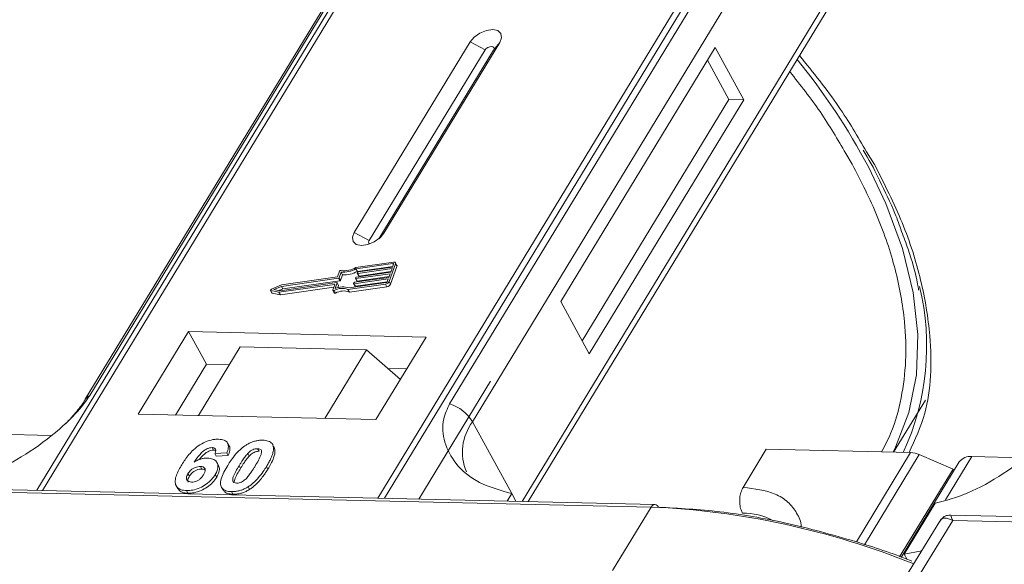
# Model space of a CAD drawing. Header units: millimetres. Extents: x 2098 to 3561, y 550 to 1583.
# Tile 55 of 84: x 3029 to 3077, y 1475 to 1501. Entities that reach past the tile are written whole.
import ezdxf

# ---------------------------------------------------------------- set-up
doc = ezdxf.new("R2010")
doc.units = ezdxf.units.MM

msp = doc.modelspace()

# ---------------------------------------------------------------- linework, layer by layer
at = {"color": 7, "linetype": 'Continuous', "lineweight": 15}
for p, q in [((3051.451, 1514.297), (3029.771, 1478.667)), ((3030.04, 1478.661), (3051.737, 1514.318)), ((3067.953, 1513.946), (3046.256, 1478.289)), ((3046.589, 1478.281), (3068.27, 1513.911)), ((3047.426, 1508.231), (3032.113, 1483.066)), ((3032.327, 1483.252), (3047.64, 1508.418)), ((3065.044, 1508.018), (3049.731, 1482.853)), ((3050.839, 1481.976), (3066.152, 1507.141)), ((3068.394, 1503.044), (3053.234, 1478.129)), ((3053.531, 1478.122), (3068.427, 1502.603)), ((3050.723, 1500.338), (3045.121, 1491.131)), ((3050.723, 1500.338), (3051.444, 1499.948)), ((3051.444, 1499.948), (3045.841, 1490.741)), ((3046.301, 1490.814), (3051.853, 1499.939)), ((3046.557, 1491.098), (3052.16, 1500.305)), ((3052.16, 1500.305), (3051.853, 1499.939)), ((3062.575, 1500.066), (3055.106, 1487.79)), ((3063.955, 1497.544), (3062.575, 1500.066)), ((3063.237, 1497.561), (3062.202, 1499.452)), ((3056.14, 1485.899), (3063.237, 1497.561)), ((3056.485, 1485.269), (3063.955, 1497.544)), ((3063.955, 1497.544), (3063.237, 1497.561)), ((3068.89, 1494.943), (3069.203, 1494.434)), ((3070.28, 1494.409), (3069.896, 1495.03)), ((3045.841, 1490.741), (3045.121, 1491.131)), ((3046.557, 1491.098), (3046.369, 1490.873)), ((3047.014, 1489.698), (3045.197, 1489.44)), ((3046.988, 1489.627), (3045.2, 1489.373)), ((3045.269, 1489.247), (3045.2, 1489.373)), ((3045.269, 1489.247), (3046.983, 1489.49)), ((3046.945, 1489.385), (3045.285, 1489.149)), ((3045.31, 1489.22), (3046.97, 1489.456)), ((3046.807, 1488.76), (3047.113, 1489.611)), ((3046.876, 1488.634), (3047.182, 1489.485)), ((3046.881, 1489.208), (3046.945, 1489.385)), ((3046.97, 1489.456), (3047.021, 1489.598)), ((3047.014, 1489.579), (3046.988, 1489.627)), ((3047.18, 1489.54), (3047.112, 1489.666)), ((3047.113, 1489.611), (3047.182, 1489.485)), ((3044.356, 1488.917), (3041.596, 1488.525)), ((3044.313, 1488.978), (3041.603, 1488.593)), ((3044.411, 1489.252), (3044.313, 1488.978)), ((3044.425, 1488.791), (3044.356, 1488.917)), ((3044.484, 1489.212), (3044.385, 1488.938)), ((3044.454, 1488.812), (3044.385, 1488.938)), ((3044.454, 1488.812), (3044.553, 1489.086)), ((3044.553, 1489.086), (3044.484, 1489.212)), ((3045.132, 1488.724), (3046.792, 1488.96)), ((3045.179, 1488.916), (3045.192, 1488.951)), ((3045.179, 1488.907), (3045.248, 1488.78)), ((3046.856, 1489.137), (3045.195, 1488.901)), ((3045.264, 1488.775), (3045.195, 1488.901)), ((3045.221, 1488.972), (3046.881, 1489.208)), ((3045.264, 1488.775), (3046.804, 1488.994)), ((3045.268, 1489.164), (3045.281, 1489.199)), ((3045.268, 1489.155), (3045.337, 1489.029)), ((3045.354, 1489.023), (3045.285, 1489.149)), ((3045.354, 1489.023), (3046.893, 1489.242)), ((3046.792, 1488.96), (3046.856, 1489.137)), ((3041.603, 1488.593), (3041.112, 1488.386)), ((3041.596, 1488.525), (3041.235, 1488.372)), ((3041.476, 1488.238), (3044.162, 1488.62)), ((3041.52, 1488.312), (3044.28, 1488.704)), ((3041.545, 1488.112), (3044.134, 1488.48)), ((3041.665, 1488.399), (3041.596, 1488.525)), ((3041.665, 1488.399), (3044.425, 1488.791)), ((3044.179, 1488.605), (3044.087, 1488.349)), ((3044.176, 1488.596), (3044.162, 1488.62)), ((3044.296, 1488.689), (3044.198, 1488.415)), ((3044.365, 1488.572), (3044.296, 1488.698)), ((3044.365, 1488.563), (3044.296, 1488.689)), ((3044.327, 1488.458), (3044.365, 1488.563)), ((3044.815, 1488.376), (3046.632, 1488.634)), ((3044.869, 1488.451), (3046.657, 1488.705)), ((3044.884, 1488.25), (3046.701, 1488.508)), ((3045.09, 1488.667), (3045.102, 1488.703)), ((3045.09, 1488.658), (3045.159, 1488.532)), ((3046.767, 1488.889), (3045.106, 1488.653)), ((3045.175, 1488.527), (3045.106, 1488.653)), ((3045.175, 1488.527), (3046.715, 1488.746)), ((3046.632, 1488.634), (3046.701, 1488.508)), ((3046.716, 1488.747), (3046.767, 1488.889)), ((3046.876, 1488.634), (3046.807, 1488.76)), ((3041.072, 1488.331), (3041.141, 1488.205)), ((3041.088, 1488.321), (3041.476, 1488.238)), ((3041.157, 1488.195), (3041.088, 1488.321)), ((3041.157, 1488.195), (3041.545, 1488.112)), ((3041.235, 1488.372), (3041.52, 1488.312)), ((3041.545, 1488.112), (3041.476, 1488.238)), ((3041.48, 1488.321), (3041.665, 1488.399)), ((3044.087, 1488.33), (3044.156, 1488.204)), ((3044.21, 1488.2), (3044.141, 1488.326)), ((3044.884, 1488.25), (3044.815, 1488.376)), ((3055.106, 1487.79), (3056.485, 1485.269)), ((3037.105, 1486.336), (3034.677, 1482.347)), ((3048.598, 1486.073), (3037.105, 1486.336)), ((3037.105, 1486.336), (3037.967, 1484.76)), ((3046.17, 1482.083), (3048.598, 1486.073)), ((3039.603, 1485.594), (3037.586, 1482.28)), ((3039.603, 1485.594), (3045.709, 1485.454)), ((3043.692, 1482.14), (3045.709, 1485.454)), ((3045.709, 1485.454), (3047.353, 1484.027)), ((3037.967, 1484.76), (3036.473, 1482.305)), ((3039.08, 1484.735), (3037.967, 1484.76)), ((3047.664, 1484.538), (3046.74, 1484.559)), ((3051.711, 1483.947), (3048.241, 1478.244)), ((3071.202, 1480.507), (3072.737, 1483.03)), ((3034.677, 1482.347), (3046.17, 1482.083)), ((3050.839, 1481.976), (3052.736, 1478.509)), ((3030.437, 1481.318), (3026.861, 1481.4)), ((3039.064, 1480.818), (3038.995, 1480.944)), ((3041.125, 1480.94), (3041.119, 1480.951)), ((3041.198, 1480.821), (3041.267, 1480.695)), ((3038.242, 1480.73), (3038.31, 1480.604)), ((3038.96, 1480.478), (3038.376, 1480.439)), ((3038.376, 1480.439), (3038.445, 1480.313)), ((3038.445, 1480.313), (3039.029, 1480.352)), ((3038.96, 1480.478), (3039.029, 1480.352)), ((3040.042, 1480.319), (3039.974, 1480.446)), ((3040.445, 1480.679), (3040.514, 1480.553)), ((3063.921, 1478.807), (3065.042, 1480.649)), ((3065.042, 1480.649), (3072.026, 1480.488)), ((3072.026, 1480.488), (3069.4, 1476.174)), ((3072.445, 1480.39), (3069.796, 1476.037)), ((3072.445, 1480.39), (3074.075, 1479.694)), ((3038.554, 1479.871), (3038.485, 1479.997)), ((3039.55, 1479.853), (3039.619, 1479.727)), ((3074.377, 1480.036), (3071.569, 1475.422)), ((3073.712, 1478.2), (3074.987, 1480.296)), ((3077.486, 1480.239), (3074.987, 1480.296)), ((3037.078, 1479.473), (3037.147, 1479.347)), ((3037.677, 1479.817), (3037.746, 1479.691)), ((3038.398, 1479.431), (3038.467, 1479.305)), ((3040.877, 1479.822), (3040.946, 1479.696)), ((3071.492, 1475.448), (3074.075, 1479.694)), ((3074.12, 1479.613), (3074.075, 1479.694)), ((3023.868, 1478.674), (3059.476, 1477.857)), ((3059.659, 1477.982), (3024.051, 1478.799)), ((3036.513, 1478.881), (3036.582, 1478.755)), ((3037.007, 1478.651), (3037.076, 1478.525)), ((3038.7, 1478.815), (3038.769, 1478.689)), ((3039.181, 1478.602), (3039.25, 1478.476)), ((3039.988, 1478.836), (3040.057, 1478.71)), ((3052.736, 1478.509), (3052.514, 1478.145)), ((3052.736, 1478.509), (3052.94, 1478.136)), ((3071.714, 1475.584), (3073.207, 1478.039)), ((3059.476, 1477.857), (3057.609, 1474.788)), ((3125.021, 1476.299), (3073.963, 1477.471)), ((3073.434, 1477.173), (3071.784, 1474.463)), ((3072.379, 1474.449), (3074.06, 1477.211)), ((3074.06, 1477.211), (3124.655, 1476.05)), ((3071.714, 1475.584), (3072.562, 1475.74)), ((3071.857, 1475.322), (3071.714, 1475.584))]:
    msp.add_line(p, q, dxfattribs=at)
at = {"color": 7, "linetype": 'Continuous', "lineweight": 15, "flags": 128}
for points in [[(3052.16, 1500.305), (3052.248, 1500.541), (3052.213, 1500.744), (3052.061, 1500.882), (3051.815, 1500.936), (3051.512, 1500.895), (3051.198, 1500.767), (3050.921, 1500.572), (3050.723, 1500.338)], [(3051.853, 1499.939), (3051.878, 1500.006), (3051.868, 1500.064), (3051.825, 1500.103), (3051.755, 1500.118), (3051.668, 1500.107), (3051.579, 1500.07), (3051.5, 1500.015), (3051.444, 1499.948)], [(3071.179, 1480.508), (3071.299, 1480.744), (3071.944, 1482.426), (3072.302, 1484.248), (3072.368, 1486.191), (3072.141, 1488.234), (3071.625, 1490.354), (3070.825, 1492.528), (3069.981, 1494.3)], [(3045.121, 1491.131), (3045.033, 1490.895), (3045.067, 1490.692), (3045.219, 1490.554), (3045.466, 1490.501), (3045.769, 1490.541), (3046.083, 1490.669), (3046.36, 1490.865), (3046.557, 1491.098)], [(3045.841, 1490.741), (3045.816, 1490.674), (3045.826, 1490.616), (3045.869, 1490.577), (3045.874, 1490.575)], [(3047.021, 1489.598), (3047.023, 1489.605), (3047.023, 1489.611), (3047.021, 1489.617), (3047.017, 1489.621), (3047.012, 1489.625), (3047.005, 1489.627), (3046.997, 1489.628), (3046.988, 1489.627)], [(3047.014, 1489.698), (3047.04, 1489.7), (3047.063, 1489.697), (3047.084, 1489.691), (3047.1, 1489.681), (3047.111, 1489.667), (3047.117, 1489.65), (3047.118, 1489.631), (3047.113, 1489.611)], [(3045.195, 1488.901), (3045.191, 1488.901), (3045.187, 1488.901), (3045.184, 1488.902), (3045.181, 1488.904), (3045.179, 1488.906), (3045.178, 1488.909), (3045.178, 1488.912), (3045.179, 1488.916)], [(3045.285, 1489.149), (3045.28, 1489.149), (3045.276, 1489.15), (3045.273, 1489.151), (3045.27, 1489.152), (3045.268, 1489.155), (3045.267, 1489.157), (3045.267, 1489.161), (3045.268, 1489.164)], [(3044.162, 1488.62), (3044.167, 1488.62), (3044.171, 1488.62), (3044.174, 1488.619), (3044.177, 1488.617), (3044.179, 1488.615), (3044.18, 1488.612), (3044.18, 1488.609), (3044.179, 1488.605)], [(3044.28, 1488.704), (3044.284, 1488.704), (3044.288, 1488.704), (3044.291, 1488.703), (3044.294, 1488.701), (3044.296, 1488.699), (3044.297, 1488.696), (3044.297, 1488.693), (3044.296, 1488.689)], [(3045.106, 1488.653), (3045.102, 1488.653), (3045.098, 1488.653), (3045.095, 1488.654), (3045.092, 1488.656), (3045.09, 1488.658), (3045.089, 1488.661), (3045.089, 1488.664), (3045.09, 1488.667)], [(3041.088, 1488.321), (3041.079, 1488.324), (3041.073, 1488.331), (3041.07, 1488.339), (3041.072, 1488.349), (3041.078, 1488.36), (3041.087, 1488.37), (3041.098, 1488.379), (3041.112, 1488.386)], [(3044.141, 1488.326), (3044.129, 1488.322), (3044.117, 1488.319), (3044.106, 1488.32), (3044.097, 1488.322), (3044.091, 1488.326), (3044.086, 1488.332), (3044.085, 1488.34), (3044.087, 1488.349)], [(3044.156, 1488.204), (3044.159, 1488.2), (3044.166, 1488.196), (3044.175, 1488.193), (3044.186, 1488.193), (3044.198, 1488.196), (3044.21, 1488.2)]]:
    msp.add_lwpolyline(points, dxfattribs=at)
at = {"color": 7, "linetype": 'Continuous', "lineweight": 15}
for centre, radius, start, end in [((3041.622, 1479.232), 32.113, 27.9836, 39.122), ((3044.597, 1490.379), 1.173, 264.4424, 300.9301), ((3044.655, 1490.277), 0.998, 260.3986, 302.9491), ((3047.121, 1489.511), 0.0661, 336.9348, 26.0002), ((3044.351, 1488.954), 0.0381, 277.4207, 333.8527), ((3044.478, 1489.221), 0.0736, 81.7629, 154.647), ((3044.666, 1490.253), 1.173, 264.4424, 300.9301), ((3045.226, 1488.934), 0.0381, 97.4207, 153.8527), ((3045.315, 1489.183), 0.0381, 97.4207, 153.8527), ((3045.349, 1489.038), 0.0149, 216.6597, 287.1115), ((3044.533, 1487.607), 0.819, 69.8549, 118.6145), ((3044.578, 1487.592), 0.907, 71.2927, 114.8085), ((3044.355, 1488.568), 0.011, 336.9348, 26.0002), ((3044.42, 1488.828), 0.0381, 277.4207, 333.8527), ((3045.137, 1488.686), 0.0381, 97.4207, 153.8527), ((3045.171, 1488.541), 0.0149, 216.6597, 287.1115), ((3045.26, 1488.789), 0.0149, 216.6597, 287.1115), ((3046.602, 1488.861), 0.229, 277.4207, 333.8527), ((3046.647, 1488.78), 0.0762, 277.4207, 333.8527), ((3046.671, 1488.734), 0.229, 277.4207, 333.8527), ((3060.535, 1485.652), 12.266, 335.1495, 13.5408), ((3041.16, 1488.216), 0.0212, 210.2186, 262.8226), ((3044.602, 1487.481), 0.819, 69.8549, 118.6145), ((3032.525, 1482.808), 0.486, 114.0436, 148.1804), ((3049.089, 1480.903), 2.052, 31.4947, 71.765), ((3052.785, 1480.512), 2.434, 143.0587, 202.974), ((3071.976, 1479.335), 1.154, 66.0507, 87.522), ((3074.907, 1479.637), 0.664, 83.0653, 142.99), ((3059.676, 1477.761), 0.221, 94.3757, 154.3004), ((3059.635, 1477.766), 0.217, 22.384, 83.6695), ((3057.858, 1439.697), 38.194, 67.9845, 87.5725), ((3063.938, 1474.499), 3.065, 62.2208, 90.8537)]:
    msp.add_arc(centre, radius, start, end, dxfattribs=at)
for points, knots in [([(3069.896, 1495.03), (3069.468, 1495.76), (3068.552, 1497.326), (3067.311, 1498.86), (3066.648, 1499.679)], [0, 0, 0, 0, 0.466038, 1, 1, 1, 1]), ([(3066.178, 1498.906), (3066.687, 1498.262), (3067.723, 1496.953), (3068.497, 1495.62), (3068.89, 1494.943)], [0, 0, 0, 0, 0.491765, 1, 1, 1, 1]), ([(3069.726, 1495.11), (3069.99, 1494.667), (3070.281, 1494.18), (3070.502, 1493.698), (3070.522, 1493.654)], [0, 0, 0, 0, 0.909028, 1, 1, 1, 1]), ([(3069.203, 1494.434), (3069.632, 1493.589), (3070.502, 1491.874), (3071.342, 1489.312), (3071.768, 1486.978), (3071.829, 1484.908), (3071.602, 1483.111), (3071.21, 1481.634), (3070.781, 1480.822), (3070.621, 1480.521)], [0, 0, 0, 0, 0.16408, 0.333248, 0.507181, 0.643138, 0.779117, 0.917968, 1, 1, 1, 1]), ([(3071.95, 1480.49), (3072.235, 1481.107), (3073.008, 1482.781), (3073.084, 1485.665), (3072.589, 1488.798), (3071.706, 1491.584), (3070.754, 1493.471), (3070.28, 1494.409)], [0, 0, 0, 0, 0.16364, 0.444056, 0.631093, 0.816546, 1, 1, 1, 1]), ([(3070.522, 1493.654), (3070.787, 1493.117), (3071.198, 1492.282), (3071.486, 1491.465), (3071.588, 1491.174)], [0, 0, 0, 0, 0.643751, 1, 1, 1, 1]), ([(3071.588, 1491.174), (3071.696, 1490.891), (3072.022, 1490.03), (3072.289, 1489.083), (3072.394, 1488.439), (3072.41, 1488.343)], [0, 0, 0, 0, 0.293468, 0.894473, 1, 1, 1, 1]), ([(3026.158, 1479.119), (3026.677, 1479.256), (3027.713, 1479.53), (3029.46, 1480.5), (3030.898, 1481.61), (3031.863, 1482.574), (3032.201, 1483.069), (3032.327, 1483.252)], [0, 0, 0, 0, 0.249096, 0.498243, 0.745205, 0.90541, 1, 1, 1, 1]), ([(3032.111, 1483.065), (3032.107, 1483.058), (3032.013, 1482.875), (3031.699, 1482.472), (3031.298, 1482.014), (3031.005, 1481.759), (3030.926, 1481.69)], [0, 0, 0, 0, 0.0148763, 0.4238311, 0.846052, 1, 1, 1, 1]), ([(3049.731, 1482.853), (3049.62, 1482.606), (3049.335, 1481.976), (3049.444, 1480.959), (3050.002, 1479.884), (3051.093, 1478.965), (3052.19, 1478.661), (3052.736, 1478.509)], [0, 0, 0, 0, 0.125713, 0.321276, 0.524466, 0.763484, 1, 1, 1, 1]), ([(3073.207, 1478.039), (3073.726, 1478.176), (3074.762, 1478.45), (3076.51, 1479.42), (3077.947, 1480.53), (3078.912, 1481.495), (3079.251, 1481.989), (3079.376, 1482.172)], [0, 0, 0, 0, 0.2490962, 0.4982428, 0.745205, 0.90541, 1, 1, 1, 1]), ([(3036.778, 1479.9), (3036.83, 1479.982), (3036.986, 1480.228), (3037.259, 1480.568), (3037.648, 1480.875), (3038.01, 1481.055), (3038.328, 1481.134), (3038.499, 1481.136), (3038.561, 1481.137)], [0, 0, 0, 0, 0.142337, 0.429127, 0.589943, 0.751205, 0.909895, 1, 1, 1, 1]), ([(3038.561, 1481.137), (3038.655, 1481.128), (3038.825, 1481.112), (3038.98, 1480.994), (3039.05, 1480.821), (3039.022, 1480.636), (3038.974, 1480.514), (3038.96, 1480.478)], [0, 0, 0, 0, 0.2426908, 0.4390024, 0.635006, 0.8950587, 1, 1, 1, 1]), ([(3039.001, 1479.87), (3039.052, 1479.952), (3039.169, 1480.138), (3039.418, 1480.461), (3039.676, 1480.717), (3039.867, 1480.84), (3039.888, 1480.854)], [0, 0, 0, 0, 0.237381, 0.538918, 0.949082, 1, 1, 1, 1]), ([(3039.029, 1480.352), (3039.056, 1480.432), (3039.111, 1480.593), (3039.118, 1480.76), (3039.064, 1480.812), (3039.061, 1480.816)], [0, 0, 0, 0, 0.4817849, 0.9693075, 1, 1, 1, 1]), ([(3039.888, 1480.854), (3039.938, 1480.884), (3040.041, 1480.945), (3040.205, 1481.013), (3040.372, 1481.061), (3040.508, 1481.082), (3040.615, 1481.089), (3040.668, 1481.088), (3040.694, 1481.088)], [0, 0, 0, 0, 0.193776, 0.3936, 0.587864, 0.788908, 0.894169, 1, 1, 1, 1]), ([(3040.694, 1481.088), (3040.741, 1481.086), (3040.837, 1481.081), (3040.962, 1481.051), (3041.07, 1481), (3041.137, 1480.937), (3041.178, 1480.875), (3041.191, 1480.839), (3041.198, 1480.821)], [0, 0, 0, 0, 0.192627, 0.388684, 0.582013, 0.783201, 0.891038, 1, 1, 1, 1]), ([(3041.198, 1480.821), (3041.206, 1480.787), (3041.222, 1480.718), (3041.211, 1480.574), (3041.165, 1480.391), (3041.078, 1480.187), (3040.98, 1479.997), (3040.911, 1479.881), (3040.877, 1479.822)], [0, 0, 0, 0, 0.118432, 0.239329, 0.449434, 0.664178, 0.83182, 1, 1, 1, 1]), ([(3041.267, 1480.695), (3041.255, 1480.727), (3041.237, 1480.775), (3041.198, 1480.811), (3041.185, 1480.823)], [0, 0, 0, 0, 0.667997, 1, 1, 1, 1]), ([(3038.242, 1480.73), (3038.201, 1480.727), (3038.119, 1480.722), (3037.972, 1480.663), (3037.806, 1480.56), (3037.593, 1480.34), (3037.463, 1480.156), (3037.375, 1480.03)], [0, 0, 0, 0, 0.112049, 0.22438, 0.370115, 0.570276, 1, 1, 1, 1]), ([(3037.621, 1480.148), (3037.621, 1480.148), (3037.677, 1480.226), (3037.78, 1480.345), (3037.958, 1480.491), (3038.108, 1480.569), (3038.23, 1480.602), (3038.288, 1480.603), (3038.31, 1480.604)], [0, 0, 0, 0, 0.000071, 0.368569, 0.571075, 0.774891, 0.911654, 1, 1, 1, 1]), ([(3038.376, 1480.439), (3038.396, 1480.487), (3038.427, 1480.562), (3038.416, 1480.652), (3038.371, 1480.704), (3038.306, 1480.726), (3038.259, 1480.729), (3038.242, 1480.73)], [0, 0, 0, 0, 0.33384, 0.524547, 0.716372, 0.891824, 1, 1, 1, 1]), ([(3038.31, 1480.604), (3038.349, 1480.602), (3038.393, 1480.601), (3038.418, 1480.581), (3038.42, 1480.58)], [0, 0, 0, 0, 0.900108, 1, 1, 1, 1]), ([(3039.55, 1479.853), (3039.576, 1479.894), (3039.626, 1479.976), (3039.698, 1480.086), (3039.765, 1480.186), (3039.829, 1480.273), (3039.896, 1480.36), (3039.947, 1480.417), (3039.974, 1480.446)], [0, 0, 0, 0, 0.20527, 0.410616, 0.557148, 0.703844, 0.851475, 1, 1, 1, 1]), ([(3039.974, 1480.446), (3040.016, 1480.488), (3040.085, 1480.556), (3040.21, 1480.631), (3040.324, 1480.67), (3040.401, 1480.678), (3040.441, 1480.679), (3040.445, 1480.679)], [0, 0, 0, 0, 0.334804, 0.542561, 0.750382, 0.970721, 1, 1, 1, 1]), ([(3040.042, 1480.319), (3040.085, 1480.362), (3040.154, 1480.43), (3040.279, 1480.505), (3040.393, 1480.544), (3040.47, 1480.552), (3040.51, 1480.553), (3040.514, 1480.553)], [0, 0, 0, 0, 0.334804, 0.542561, 0.750382, 0.970721, 1, 1, 1, 1]), ([(3040.445, 1480.679), (3040.484, 1480.675), (3040.553, 1480.667), (3040.618, 1480.619), (3040.645, 1480.531), (3040.615, 1480.363), (3040.493, 1480.119), (3040.381, 1479.93), (3040.324, 1479.835)], [0, 0, 0, 0, 0.105646, 0.186221, 0.267042, 0.431541, 0.712708, 1, 1, 1, 1]), ([(3040.946, 1479.696), (3040.994, 1479.778), (3041.101, 1479.961), (3041.238, 1480.263), (3041.306, 1480.524), (3041.275, 1480.66), (3041.267, 1480.695)], [0, 0, 0, 0, 0.2367747, 0.5279276, 0.8783337, 1, 1, 1, 1]), ([(3037.007, 1478.651), (3036.914, 1478.66), (3036.726, 1478.678), (3036.543, 1478.807), (3036.447, 1478.999), (3036.475, 1479.332), (3036.626, 1479.646), (3036.756, 1479.864), (3036.778, 1479.9)], [0, 0, 0, 0, 0.148269, 0.297647, 0.442421, 0.607851, 0.935658, 1, 1, 1, 1]), ([(3037.375, 1480.03), (3037.426, 1480.059), (3037.531, 1480.118), (3037.669, 1480.172), (3037.779, 1480.2), (3037.861, 1480.216), (3037.941, 1480.224), (3037.993, 1480.224), (3038.019, 1480.224)], [0, 0, 0, 0, 0.243654, 0.49576, 0.617892, 0.741503, 0.870025, 1, 1, 1, 1]), ([(3038.019, 1480.224), (3038.112, 1480.214), (3038.298, 1480.195), (3038.468, 1480.056), (3038.546, 1479.867), (3038.516, 1479.648), (3038.434, 1479.498), (3038.398, 1479.431)], [0, 0, 0, 0, 0.210216, 0.421975, 0.620016, 0.831037, 1, 1, 1, 1]), ([(3038.467, 1479.305), (3038.51, 1479.388), (3038.596, 1479.553), (3038.616, 1479.752), (3038.561, 1479.837), (3038.543, 1479.865)], [0, 0, 0, 0, 0.401791, 0.807526, 1, 1, 1, 1]), ([(3039.181, 1478.602), (3039.088, 1478.61), (3038.9, 1478.627), (3038.72, 1478.754), (3038.63, 1478.952), (3038.691, 1479.331), (3038.874, 1479.65), (3039.001, 1479.87)], [0, 0, 0, 0, 0.1475277, 0.2965695, 0.43214, 0.6087374, 1, 1, 1, 1]), ([(3039.43, 1479.011), (3039.384, 1479.017), (3039.31, 1479.027), (3039.25, 1479.082), (3039.232, 1479.176), (3039.267, 1479.344), (3039.391, 1479.584), (3039.497, 1479.763), (3039.55, 1479.853)], [0, 0, 0, 0, 0.125351, 0.202197, 0.279182, 0.459742, 0.727968, 1, 1, 1, 1]), ([(3039.619, 1479.727), (3039.645, 1479.768), (3039.695, 1479.849), (3039.767, 1479.96), (3039.834, 1480.059), (3039.898, 1480.147), (3039.964, 1480.234), (3040.016, 1480.291), (3040.042, 1480.319)], [0, 0, 0, 0, 0.20527, 0.410616, 0.557148, 0.703844, 0.851475, 1, 1, 1, 1]), ([(3037.245, 1479.061), (3037.199, 1479.066), (3037.106, 1479.078), (3037.023, 1479.152), (3036.991, 1479.251), (3037.018, 1479.364), (3037.059, 1479.437), (3037.078, 1479.473)], [0, 0, 0, 0, 0.207905, 0.419981, 0.630626, 0.821735, 1, 1, 1, 1]), ([(3038.398, 1479.431), (3038.342, 1479.349), (3038.23, 1479.184), (3037.968, 1478.952), (3037.652, 1478.773), (3037.312, 1478.662), (3037.109, 1478.655), (3037.007, 1478.651)], [0, 0, 0, 0, 0.197831, 0.3973, 0.59891, 0.798741, 1, 1, 1, 1]), ([(3037.078, 1479.473), (3037.112, 1479.523), (3037.169, 1479.607), (3037.298, 1479.709), (3037.426, 1479.774), (3037.559, 1479.814), (3037.638, 1479.816), (3037.677, 1479.817)], [0, 0, 0, 0, 0.276721, 0.45687, 0.637007, 0.824068, 1, 1, 1, 1]), ([(3037.147, 1479.347), (3037.181, 1479.397), (3037.238, 1479.48), (3037.367, 1479.583), (3037.495, 1479.648), (3037.628, 1479.688), (3037.707, 1479.69), (3037.746, 1479.691)], [0, 0, 0, 0, 0.276721, 0.45687, 0.637007, 0.824068, 1, 1, 1, 1]), ([(3037.83, 1479.42), (3037.795, 1479.367), (3037.739, 1479.283), (3037.62, 1479.174), (3037.5, 1479.109), (3037.369, 1479.066), (3037.289, 1479.063), (3037.245, 1479.061)], [0, 0, 0, 0, 0.288697, 0.463553, 0.639942, 0.801808, 1, 1, 1, 1]), ([(3037.677, 1479.817), (3037.723, 1479.813), (3037.81, 1479.804), (3037.89, 1479.744), (3037.925, 1479.659), (3037.9, 1479.545), (3037.854, 1479.463), (3037.83, 1479.42)], [0, 0, 0, 0, 0.213757, 0.394944, 0.576585, 0.777311, 1, 1, 1, 1]), ([(3037.746, 1479.691), (3037.794, 1479.688), (3037.862, 1479.684), (3037.901, 1479.652), (3037.912, 1479.643)], [0, 0, 0, 0, 0.7157183, 1, 1, 1, 1]), ([(3039.322, 1479.095), (3039.326, 1479.127), (3039.34, 1479.242), (3039.464, 1479.459), (3039.567, 1479.637), (3039.619, 1479.727)], [0, 0, 0, 0, 0.159501, 0.57679, 1, 1, 1, 1]), ([(3040.324, 1479.835), (3040.299, 1479.794), (3040.248, 1479.712), (3040.177, 1479.602), (3040.109, 1479.503), (3040.046, 1479.416), (3039.98, 1479.329), (3039.928, 1479.273), (3039.902, 1479.244)], [0, 0, 0, 0, 0.205942, 0.411959, 0.558149, 0.704502, 0.851801, 1, 1, 1, 1]), ([(3040.877, 1479.822), (3040.825, 1479.74), (3040.708, 1479.554), (3040.463, 1479.236), (3040.206, 1478.979), (3040.016, 1478.854), (3039.988, 1478.836)], [0, 0, 0, 0, 0.236629, 0.537361, 0.932986, 1, 1, 1, 1]), ([(3040.057, 1478.71), (3040.105, 1478.742), (3040.203, 1478.808), (3040.367, 1478.949), (3040.543, 1479.131), (3040.704, 1479.334), (3040.837, 1479.523), (3040.909, 1479.639), (3040.946, 1479.696)], [0, 0, 0, 0, 0.11827, 0.23888, 0.450732, 0.667209, 0.83334, 1, 1, 1, 1]), ([(3037.093, 1479.057), (3037.082, 1479.081), (3037.059, 1479.134), (3037.088, 1479.238), (3037.128, 1479.311), (3037.147, 1479.347)], [0, 0, 0, 0, 0.296139, 0.660307, 1, 1, 1, 1]), ([(3037.076, 1478.525), (3037.176, 1478.529), (3037.378, 1478.536), (3037.707, 1478.642), (3038.019, 1478.814), (3038.288, 1479.044), (3038.406, 1479.217), (3038.467, 1479.305)], [0, 0, 0, 0, 0.198208, 0.398397, 0.584963, 0.787074, 1, 1, 1, 1]), ([(3039.902, 1479.244), (3039.859, 1479.202), (3039.791, 1479.134), (3039.666, 1479.059), (3039.554, 1479.021), (3039.476, 1479.011), (3039.436, 1479.011), (3039.43, 1479.011)], [0, 0, 0, 0, 0.333678, 0.540413, 0.747264, 0.961209, 1, 1, 1, 1]), ([(3036.592, 1478.762), (3036.621, 1478.714), (3036.688, 1478.604), (3036.879, 1478.537), (3037.027, 1478.528), (3037.076, 1478.525)], [0, 0, 0, 0, 0.338595, 0.784132, 1, 1, 1, 1]), ([(3038.782, 1478.697), (3038.802, 1478.659), (3038.856, 1478.561), (3039.034, 1478.491), (3039.188, 1478.48), (3039.25, 1478.476)], [0, 0, 0, 0, 0.2754092, 0.7103646, 1, 1, 1, 1]), ([(3039.988, 1478.836), (3039.937, 1478.806), (3039.835, 1478.745), (3039.67, 1478.677), (3039.504, 1478.629), (3039.368, 1478.608), (3039.261, 1478.601), (3039.208, 1478.601), (3039.181, 1478.602)], [0, 0, 0, 0, 0.193769, 0.393564, 0.587886, 0.789131, 0.894283, 1, 1, 1, 1]), ([(3039.25, 1478.476), (3039.299, 1478.476), (3039.398, 1478.477), (3039.556, 1478.5), (3039.722, 1478.544), (3039.862, 1478.601), (3039.974, 1478.659), (3040.029, 1478.693), (3040.057, 1478.71)], [0, 0, 0, 0, 0.193594, 0.390501, 0.584817, 0.78683, 0.892868, 1, 1, 1, 1]), ([(3063.921, 1478.807), (3063.883, 1478.731), (3063.807, 1478.579), (3063.754, 1478.287), (3063.757, 1477.988), (3063.809, 1477.737), (3063.869, 1477.612), (3063.893, 1477.563)], [0, 0, 0, 0, 0.2146939, 0.4293877, 0.6440816, 0.8587754, 1, 1, 1, 1]), ([(3066.73, 1476.885), (3066.73, 1476.894), (3066.732, 1477.15), (3066.532, 1477.578), (3066.118, 1478.117), (3065.328, 1478.637), (3064.475, 1478.74), (3063.921, 1478.807)], [0, 0, 0, 0, 0.007197, 0.214106, 0.421015, 0.623625, 1, 1, 1, 1]), ([(3072.09, 1475.235), (3072.065, 1475.246), (3071.158, 1475.626), (3069.107, 1476.289), (3066.013, 1477.129), (3062.805, 1477.69), (3060.815, 1477.796), (3059.835, 1477.849)], [0, 0, 0, 0, 0.005992, 0.216149, 0.484934, 0.746399, 1, 1, 1, 1]), ([(3073.961, 1477.471), (3073.897, 1477.467), (3073.787, 1477.461), (3073.603, 1477.375), (3073.519, 1477.279), (3073.473, 1477.227)], [0, 0, 0, 0, 0.389383, 0.666862, 1, 1, 1, 1]), ([(3073.962, 1477.465), (3073.962, 1477.467), (3073.961, 1477.491), (3073.984, 1477.408), (3074.035, 1477.277), (3074.06, 1477.211)], [0, 0, 0, 0, 0.044563, 0.521846, 1, 1, 1, 1]), ([(3073.406, 1477.122), (3073.438, 1477.174), (3073.509, 1477.287), (3073.704, 1477.355), (3073.92, 1477.267), (3074.06, 1477.211)], [0, 0, 0, 0, 0.227072, 0.501587, 1, 1, 1, 1])]:
    msp.add_open_spline(points, degree=3, knots=knots, dxfattribs=at)

doc.saveas('drawing.dxf')
